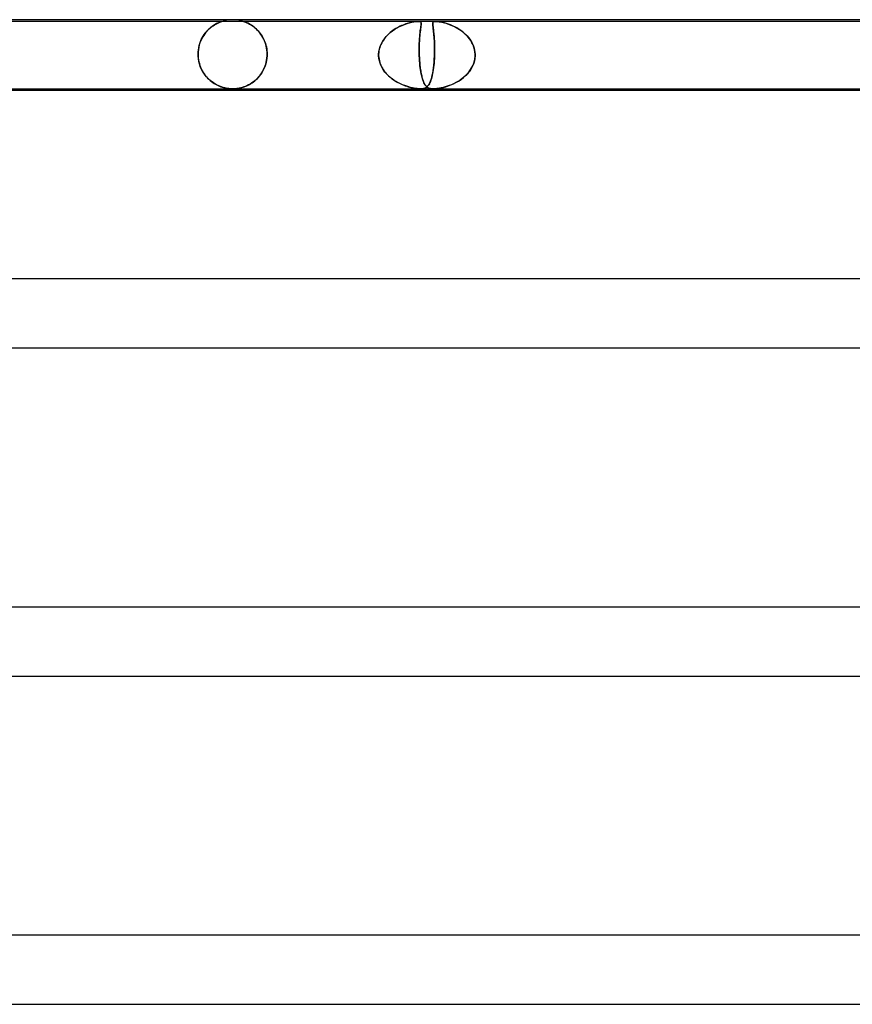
# Model space of a CAD drawing. Header units: millimetres. Extents: x -660 to 660, y -2 to 380.
# Tile 90 of 103: x 268 to 316, y 323 to 380. Entities that reach past the tile are written whole.
import ezdxf

# ---------------------------------------------------------------- set-up
doc = ezdxf.new("R2010")
doc.units = ezdxf.units.MM
doc.layers.add('HIDDEN', color=7, linetype='Continuous')
doc.layers.add('THICK', color=7, linetype='Continuous')

msp = doc.modelspace()

# ---------------------------------------------------------------- linework, layer by layer
at = {"layer": 'HIDDEN'}
for p, q in [((290.741, 379.9), (259.391, 379.9)), ((278.797, 379.599), (278.872, 379.652)), ((278.879, 379.657), (278.81, 379.609)), ((278.872, 379.652), (278.945, 379.7)), ((278.946, 379.7), (278.879, 379.657)), ((278.945, 379.7), (279.015, 379.741)), ((279.009, 379.738), (278.946, 379.7)), ((279.069, 379.771), (279.009, 379.738)), ((279.015, 379.741), (279.081, 379.777)), ((279.126, 379.799), (279.069, 379.771)), ((279.081, 379.777), (279.143, 379.807)), ((279.178, 379.823), (279.126, 379.799)), ((279.143, 379.807), (279.198, 379.832)), ((279.226, 379.844), (279.178, 379.823)), ((279.198, 379.832), (279.247, 379.853)), ((279.268, 379.861), (279.226, 379.844)), ((279.247, 379.853), (279.287, 379.869)), ((279.304, 379.875), (279.268, 379.861)), ((279.287, 379.869), (279.318, 379.88)), ((279.332, 379.885), (279.304, 379.875)), ((279.318, 379.88), (279.341, 379.888)), ((279.352, 379.892), (279.332, 379.885)), ((279.341, 379.888), (279.357, 379.894)), ((279.365, 379.897), (279.352, 379.892)), ((279.357, 379.894), (279.367, 379.897)), ((279.373, 379.899), (279.365, 379.897)), ((279.367, 379.897), (279.373, 379.899)), ((279.373, 379.899), (279.375, 379.9)), ((279.375, 379.9), (279.373, 379.899)), ((279.497, 379.936), (279.375, 379.9)), ((279.621, 379.964), (279.497, 379.936)), ((279.747, 379.984), (279.621, 379.964)), ((279.873, 379.996), (279.747, 379.984)), ((280, 380), (279.873, 379.996)), ((280.127, 379.996), (280, 380)), ((280.253, 379.984), (280.127, 379.996)), ((280.379, 379.964), (280.253, 379.984)), ((280.503, 379.936), (280.379, 379.964)), ((280.625, 379.9), (280.503, 379.936)), ((280.628, 379.899), (280.625, 379.9)), ((280.625, 379.9), (280.63, 379.898)), ((280.64, 379.895), (280.628, 379.899)), ((280.63, 379.898), (280.647, 379.892)), ((280.661, 379.888), (280.64, 379.895)), ((280.647, 379.892), (280.674, 379.883)), ((280.691, 379.877), (280.661, 379.888)), ((280.674, 379.883), (280.707, 379.871)), ((280.73, 379.862), (280.691, 379.877)), ((280.707, 379.871), (280.744, 379.856)), ((280.776, 379.843), (280.73, 379.862)), ((280.744, 379.856), (280.784, 379.84)), ((280.829, 379.82), (280.776, 379.843)), ((280.784, 379.84), (280.824, 379.822)), ((280.824, 379.822), (280.869, 379.801)), ((280.888, 379.791), (280.829, 379.82)), ((280.869, 379.801), (280.917, 379.777)), ((280.951, 379.758), (280.888, 379.791)), ((280.917, 379.777), (280.968, 379.75)), ((281.018, 379.72), (280.951, 379.758)), ((280.968, 379.75), (281.022, 379.719)), ((281.088, 379.677), (281.018, 379.72)), ((281.022, 379.719), (281.078, 379.684)), ((281.078, 379.684), (281.136, 379.645)), ((281.16, 379.628), (281.088, 379.677)), ((281.136, 379.645), (281.195, 379.602)), ((281.232, 379.574), (281.16, 379.628)), ((289.659, 379.602), (289.804, 379.669)), ((289.777, 379.657), (289.693, 379.618)), ((289.859, 379.692), (289.777, 379.657)), ((289.804, 379.669), (289.951, 379.727)), ((289.941, 379.723), (289.859, 379.692)), ((290.02, 379.751), (289.941, 379.723)), ((289.951, 379.727), (290.097, 379.777)), ((290.096, 379.777), (290.02, 379.751)), ((290.17, 379.799), (290.096, 379.777)), ((290.097, 379.777), (290.236, 379.817)), ((290.241, 379.819), (290.17, 379.799)), ((290.236, 379.817), (290.365, 379.849)), ((290.311, 379.836), (290.241, 379.819)), ((290.381, 379.852), (290.311, 379.836)), ((290.365, 379.849), (290.478, 379.872)), ((290.45, 379.866), (290.381, 379.852)), ((290.516, 379.878), (290.45, 379.866)), ((290.478, 379.872), (290.567, 379.886)), ((290.579, 379.887), (290.516, 379.878)), ((290.567, 379.886), (290.635, 379.894)), ((290.639, 379.894), (290.579, 379.887)), ((290.635, 379.894), (290.69, 379.898)), ((290.693, 379.899), (290.639, 379.894)), ((290.69, 379.898), (290.74, 379.9)), ((290.742, 379.9), (290.693, 379.899)), ((290.74, 379.9), (290.782, 379.899)), ((291.751, 379.9), (290.741, 379.9)), ((290.784, 379.898), (290.742, 379.9)), ((290.782, 379.899), (290.816, 379.894)), ((290.818, 379.894), (290.784, 379.898)), ((290.816, 379.894), (290.843, 379.887)), ((290.847, 379.886), (290.818, 379.894)), ((290.843, 379.887), (290.863, 379.878)), ((290.873, 379.872), (290.847, 379.886)), ((290.863, 379.878), (290.879, 379.866)), ((290.893, 379.849), (290.873, 379.872)), ((290.879, 379.866), (290.891, 379.852)), ((290.891, 379.852), (290.899, 379.836)), ((290.905, 379.817), (290.893, 379.849)), ((290.894, 379.602), (290.902, 379.669)), ((290.901, 379.657), (290.896, 379.618)), ((290.899, 379.836), (290.904, 379.819)), ((290.905, 379.692), (290.901, 379.657)), ((290.902, 379.669), (290.908, 379.727)), ((290.904, 379.819), (290.908, 379.799)), ((290.909, 379.777), (290.905, 379.817)), ((290.907, 379.723), (290.905, 379.692)), ((290.909, 379.751), (290.907, 379.723)), ((290.908, 379.799), (290.909, 379.777)), ((290.908, 379.727), (290.909, 379.777)), ((290.909, 379.777), (290.909, 379.751)), ((291.582, 379.782), (291.586, 379.813)), ((291.583, 379.79), (291.582, 379.761)), ((291.582, 379.745), (291.582, 379.782)), ((291.582, 379.761), (291.583, 379.728)), ((291.585, 379.702), (291.582, 379.745)), ((291.586, 379.815), (291.583, 379.79)), ((291.583, 379.728), (291.586, 379.69)), ((291.59, 379.651), (291.585, 379.702)), ((291.586, 379.813), (291.594, 379.839)), ((291.593, 379.836), (291.586, 379.815)), ((291.586, 379.69), (291.591, 379.648)), ((291.597, 379.593), (291.59, 379.651)), ((291.591, 379.648), (291.596, 379.601)), ((291.602, 379.855), (291.593, 379.836)), ((291.594, 379.839), (291.608, 379.862)), ((291.617, 379.87), (291.602, 379.855)), ((291.608, 379.862), (291.631, 379.88)), ((291.638, 379.883), (291.617, 379.87)), ((291.631, 379.88), (291.663, 379.892)), ((291.666, 379.892), (291.638, 379.883)), ((291.663, 379.892), (291.704, 379.898)), ((291.703, 379.898), (291.666, 379.892)), ((291.751, 379.9), (291.703, 379.898)), ((291.704, 379.898), (291.752, 379.9)), ((291.809, 379.898), (291.751, 379.9)), ((321.484, 379.9), (291.751, 379.9)), ((291.752, 379.9), (291.809, 379.898)), ((291.809, 379.898), (291.874, 379.892)), ((291.88, 379.892), (291.809, 379.898)), ((291.874, 379.892), (291.945, 379.883)), ((291.967, 379.88), (291.88, 379.892)), ((291.945, 379.883), (292.022, 379.87)), ((292.065, 379.862), (291.967, 379.88)), ((292.022, 379.87), (292.101, 379.855)), ((292.168, 379.839), (292.065, 379.862)), ((292.101, 379.855), (292.181, 379.836)), ((292.271, 379.813), (292.168, 379.839)), ((292.181, 379.836), (292.264, 379.815)), ((292.264, 379.815), (292.352, 379.79)), ((292.377, 379.782), (292.271, 379.813)), ((292.352, 379.79), (292.443, 379.761)), ((292.489, 379.745), (292.377, 379.782)), ((292.443, 379.761), (292.537, 379.728)), ((292.606, 379.702), (292.489, 379.745)), ((292.537, 379.728), (292.635, 379.69)), ((292.726, 379.651), (292.606, 379.702)), ((292.635, 379.69), (292.734, 379.648)), ((292.848, 379.593), (292.726, 379.651)), ((292.734, 379.648), (292.834, 379.601)), ((278.235, 378.95), (278.293, 379.051)), ((278.319, 379.091), (278.258, 378.992)), ((278.293, 379.051), (278.356, 379.146)), ((278.384, 379.184), (278.319, 379.091)), ((278.356, 379.146), (278.423, 379.236)), ((278.452, 379.271), (278.384, 379.184)), ((278.423, 379.236), (278.494, 379.32)), ((278.523, 379.352), (278.452, 379.271)), ((278.494, 379.32), (278.567, 379.399)), ((278.595, 379.426), (278.523, 379.352)), ((278.567, 379.399), (278.643, 379.472)), ((278.667, 379.493), (278.595, 379.426)), ((278.643, 379.472), (278.72, 379.539)), ((278.739, 379.554), (278.667, 379.493)), ((278.72, 379.539), (278.797, 379.599)), ((278.81, 379.609), (278.739, 379.554)), ((281.195, 379.602), (281.255, 379.556)), ((281.303, 379.515), (281.232, 379.574)), ((281.255, 379.556), (281.314, 379.505)), ((281.373, 379.451), (281.303, 379.515)), ((281.314, 379.505), (281.373, 379.452)), ((281.373, 379.452), (281.43, 379.395)), ((281.441, 379.383), (281.373, 379.451)), ((281.43, 379.395), (281.487, 379.334)), ((281.507, 379.31), (281.441, 379.383)), ((281.487, 379.334), (281.542, 379.269)), ((281.571, 379.233), (281.507, 379.31)), ((281.542, 379.269), (281.595, 379.201)), ((281.632, 379.15), (281.571, 379.233)), ((281.595, 379.201), (281.646, 379.129)), ((281.689, 379.064), (281.632, 379.15)), ((281.646, 379.129), (281.695, 379.053)), ((281.742, 378.973), (281.689, 379.064)), ((281.695, 379.053), (281.742, 378.974)), ((288.907, 379.053), (288.843, 378.98)), ((288.882, 379.026), (288.995, 379.143)), ((288.975, 379.124), (288.907, 379.053)), ((289.046, 379.191), (288.975, 379.124)), ((288.995, 379.143), (289.116, 379.252)), ((289.12, 379.256), (289.046, 379.191)), ((289.116, 379.252), (289.244, 379.352)), ((289.196, 379.317), (289.12, 379.256)), ((289.275, 379.375), (289.196, 379.317)), ((289.244, 379.352), (289.378, 379.444)), ((289.356, 379.43), (289.275, 379.375)), ((289.438, 379.482), (289.356, 379.43)), ((289.378, 379.444), (289.516, 379.527)), ((289.522, 379.531), (289.438, 379.482)), ((289.516, 379.527), (289.659, 379.602)), ((289.608, 379.576), (289.522, 379.531)), ((289.693, 379.618), (289.608, 379.576)), ((290.828, 379.053), (290.822, 378.98)), ((290.826, 379.026), (290.837, 379.143)), ((290.835, 379.124), (290.828, 379.053)), ((290.842, 379.191), (290.835, 379.124)), ((290.837, 379.143), (290.848, 379.252)), ((290.849, 379.256), (290.842, 379.191)), ((290.848, 379.252), (290.86, 379.352)), ((290.856, 379.317), (290.849, 379.256)), ((290.863, 379.375), (290.856, 379.317)), ((290.86, 379.352), (290.872, 379.444)), ((290.87, 379.43), (290.863, 379.375)), ((290.877, 379.482), (290.87, 379.43)), ((290.872, 379.444), (290.883, 379.527)), ((290.884, 379.531), (290.877, 379.482)), ((290.883, 379.527), (290.894, 379.602)), ((290.89, 379.576), (290.884, 379.531)), ((290.896, 379.618), (290.89, 379.576)), ((291.596, 379.601), (291.603, 379.549)), ((291.606, 379.529), (291.597, 379.593)), ((291.603, 379.549), (291.61, 379.493)), ((291.615, 379.458), (291.606, 379.529)), ((291.61, 379.493), (291.618, 379.432)), ((291.624, 379.381), (291.615, 379.458)), ((291.618, 379.432), (291.626, 379.367)), ((291.634, 379.297), (291.624, 379.381)), ((291.626, 379.367), (291.634, 379.297)), ((291.644, 379.207), (291.634, 379.297)), ((291.634, 379.297), (291.642, 379.222)), ((291.642, 379.222), (291.65, 379.143)), ((291.653, 379.111), (291.644, 379.207)), ((291.65, 379.143), (291.658, 379.058)), ((291.662, 379.009), (291.653, 379.111)), ((291.658, 379.058), (291.665, 378.969)), ((292.834, 379.601), (292.933, 379.549)), ((292.97, 379.529), (292.848, 379.593)), ((292.933, 379.549), (293.032, 379.493)), ((293.089, 379.458), (292.97, 379.529)), ((293.032, 379.493), (293.129, 379.432)), ((293.205, 379.381), (293.089, 379.458)), ((293.129, 379.432), (293.224, 379.367)), ((293.317, 379.297), (293.205, 379.381)), ((293.224, 379.367), (293.317, 379.297)), ((293.317, 379.297), (293.406, 379.222)), ((293.423, 379.207), (293.317, 379.297)), ((293.406, 379.222), (293.492, 379.143)), ((293.524, 379.111), (293.423, 379.207)), ((293.492, 379.143), (293.574, 379.058)), ((293.618, 379.009), (293.524, 379.111)), ((293.574, 379.058), (293.652, 378.969)), ((278.029, 378.377), (278.057, 378.5)), ((278.066, 378.535), (278.035, 378.407)), ((278.057, 378.5), (278.092, 378.619)), ((278.105, 378.657), (278.066, 378.535)), ((278.092, 378.619), (278.134, 378.734)), ((278.15, 378.775), (278.105, 378.657)), ((278.134, 378.734), (278.181, 378.844)), ((278.202, 378.886), (278.15, 378.775)), ((278.181, 378.844), (278.235, 378.95)), ((278.258, 378.992), (278.202, 378.886)), ((281.742, 378.974), (281.785, 378.891)), ((281.792, 378.878), (281.742, 378.973)), ((281.785, 378.891), (281.826, 378.804)), ((281.837, 378.778), (281.792, 378.878)), ((281.826, 378.804), (281.862, 378.714)), ((281.877, 378.675), (281.837, 378.778)), ((281.862, 378.714), (281.895, 378.62)), ((281.911, 378.568), (281.877, 378.675)), ((281.895, 378.62), (281.924, 378.522)), ((281.94, 378.458), (281.911, 378.568)), ((281.924, 378.522), (281.949, 378.421)), ((288.544, 378.475), (288.609, 378.624)), ((288.583, 378.568), (288.545, 378.477)), ((288.625, 378.656), (288.583, 378.568)), ((288.609, 378.624), (288.688, 378.766)), ((288.673, 378.741), (288.625, 378.656)), ((288.725, 378.823), (288.673, 378.741)), ((288.688, 378.766), (288.78, 378.9)), ((288.782, 378.903), (288.725, 378.823)), ((288.78, 378.9), (288.882, 379.026)), ((288.843, 378.98), (288.782, 378.903)), ((290.796, 378.475), (290.801, 378.624)), ((290.799, 378.568), (290.796, 378.477)), ((290.802, 378.656), (290.799, 378.568)), ((290.801, 378.624), (290.807, 378.766)), ((290.806, 378.741), (290.802, 378.656)), ((290.811, 378.823), (290.806, 378.741)), ((290.807, 378.766), (290.816, 378.9)), ((290.816, 378.903), (290.811, 378.823)), ((290.816, 378.9), (290.826, 379.026)), ((290.822, 378.98), (290.816, 378.903)), ((291.67, 378.901), (291.662, 379.009)), ((291.665, 378.969), (291.671, 378.876)), ((291.676, 378.786), (291.67, 378.901)), ((291.671, 378.876), (291.677, 378.778)), ((291.682, 378.666), (291.676, 378.786)), ((291.677, 378.778), (291.682, 378.676)), ((291.682, 378.676), (291.685, 378.571)), ((291.686, 378.54), (291.682, 378.666)), ((291.685, 378.571), (291.688, 378.461)), ((291.689, 378.409), (291.686, 378.54)), ((293.705, 378.901), (293.618, 379.009)), ((293.652, 378.969), (293.723, 378.876)), ((293.784, 378.786), (293.705, 378.901)), ((293.723, 378.876), (293.789, 378.778)), ((293.854, 378.666), (293.784, 378.786)), ((293.789, 378.778), (293.848, 378.676)), ((293.848, 378.676), (293.9, 378.571)), ((293.914, 378.54), (293.854, 378.666)), ((293.9, 378.571), (293.945, 378.461)), ((293.963, 378.409), (293.914, 378.54)), ((277.998, 378.138), (277.993, 378)), ((277.993, 378), (277.997, 378.127)), ((277.993, 378), (277.993, 377.983)), ((277.993, 377.983), (277.993, 378)), ((277.993, 377.983), (277.993, 377.967)), ((277.993, 377.967), (277.993, 377.983)), ((277.993, 377.967), (277.993, 377.95)), ((277.993, 377.95), (277.993, 377.967)), ((277.993, 377.95), (277.994, 377.933)), ((277.994, 377.933), (277.993, 377.95)), ((277.994, 377.933), (277.995, 377.917)), ((277.995, 377.917), (277.994, 377.933)), ((277.995, 377.917), (277.995, 377.9)), ((277.995, 377.9), (277.995, 377.917)), ((277.997, 378.127), (278.009, 378.253)), ((278.012, 378.275), (277.998, 378.138)), ((278.009, 378.253), (278.029, 378.377)), ((278.035, 378.407), (278.012, 378.275)), ((281.963, 378.346), (281.94, 378.458)), ((281.949, 378.421), (281.968, 378.318)), ((281.98, 378.232), (281.963, 378.346)), ((281.968, 378.318), (281.982, 378.214)), ((281.99, 378.116), (281.98, 378.232)), ((281.982, 378.214), (281.99, 378.107)), ((281.993, 378), (281.99, 378.116)), ((281.99, 378.107), (281.993, 378)), ((281.99, 377.9), (281.991, 377.917)), ((281.991, 377.917), (281.99, 377.9)), ((281.991, 377.917), (281.992, 377.933)), ((281.992, 377.933), (281.991, 377.917)), ((281.992, 377.95), (281.993, 377.967)), ((281.993, 377.967), (281.992, 377.95)), ((281.992, 377.933), (281.992, 377.95)), ((281.992, 377.95), (281.992, 377.933)), ((281.993, 377.983), (281.993, 378)), ((281.993, 378), (281.993, 377.983)), ((281.993, 377.967), (281.993, 377.983)), ((281.993, 377.983), (281.993, 377.967)), ((288.449, 378), (288.463, 378.161)), ((288.456, 378.097), (288.449, 378)), ((288.449, 377.983), (288.449, 378)), ((288.449, 378), (288.449, 377.983)), ((288.449, 377.967), (288.449, 377.983)), ((288.449, 377.983), (288.449, 377.967)), ((288.449, 377.95), (288.449, 377.967)), ((288.449, 377.967), (288.449, 377.95)), ((288.449, 377.933), (288.449, 377.95)), ((288.449, 377.95), (288.449, 377.933)), ((288.449, 377.917), (288.449, 377.933)), ((288.449, 377.933), (288.449, 377.917)), ((288.45, 377.9), (288.449, 377.917)), ((288.449, 377.917), (288.45, 377.9)), ((288.469, 378.194), (288.456, 378.097)), ((288.463, 378.161), (288.495, 378.32)), ((288.488, 378.29), (288.469, 378.194)), ((288.513, 378.384), (288.488, 378.29)), ((288.495, 378.32), (288.544, 378.475)), ((288.545, 378.477), (288.513, 378.384)), ((290.794, 378.32), (290.796, 378.475)), ((290.795, 378.384), (290.794, 378.29)), ((290.794, 378.161), (290.794, 378.32)), ((290.794, 378.29), (290.794, 378.194)), ((290.794, 378.194), (290.795, 378.097)), ((290.798, 378), (290.794, 378.161)), ((290.796, 378.477), (290.795, 378.384)), ((290.795, 378.097), (290.798, 378)), ((290.798, 378), (290.798, 377.983)), ((290.798, 377.983), (290.798, 378)), ((290.798, 377.983), (290.799, 377.967)), ((290.799, 377.967), (290.798, 377.983)), ((290.799, 377.967), (290.799, 377.95)), ((290.799, 377.95), (290.799, 377.967)), ((290.799, 377.95), (290.8, 377.933)), ((290.8, 377.933), (290.799, 377.95)), ((290.8, 377.933), (290.801, 377.917)), ((290.801, 377.917), (290.8, 377.933)), ((290.801, 377.917), (290.801, 377.9)), ((290.801, 377.9), (290.801, 377.917)), ((291.682, 377.9), (291.683, 377.917)), ((291.683, 377.917), (291.682, 377.9)), ((291.683, 377.933), (291.684, 377.95)), ((291.684, 377.95), (291.683, 377.933)), ((291.683, 377.917), (291.683, 377.933)), ((291.683, 377.933), (291.683, 377.917)), ((291.684, 377.95), (291.685, 377.967)), ((291.685, 377.967), (291.684, 377.95)), ((291.685, 377.983), (291.686, 378)), ((291.686, 378), (291.685, 377.983)), ((291.685, 377.967), (291.685, 377.983)), ((291.685, 377.983), (291.685, 377.967)), ((291.686, 378), (291.689, 378.139)), ((291.688, 378.118), (291.686, 378)), ((291.688, 378.461), (291.69, 378.348)), ((291.69, 378.234), (291.688, 378.118)), ((291.69, 378.276), (291.689, 378.409)), ((291.689, 378.139), (291.69, 378.276)), ((291.69, 378.348), (291.69, 378.234)), ((293.945, 378.461), (293.981, 378.348)), ((293.999, 378.276), (293.963, 378.409)), ((293.981, 378.348), (294.008, 378.234)), ((294.023, 378.139), (293.999, 378.276)), ((294.008, 378.234), (294.026, 378.118)), ((294.034, 378), (294.023, 378.139)), ((294.026, 378.118), (294.034, 378)), ((294.034, 377.917), (294.033, 377.9)), ((294.033, 377.9), (294.034, 377.917)), ((294.034, 378), (294.034, 377.983)), ((294.034, 377.983), (294.034, 378)), ((294.034, 377.983), (294.034, 377.967)), ((294.034, 377.967), (294.034, 377.983)), ((294.034, 377.967), (294.034, 377.95)), ((294.034, 377.95), (294.034, 377.967)), ((294.034, 377.95), (294.034, 377.933)), ((294.034, 377.933), (294.034, 377.95)), ((294.034, 377.933), (294.034, 377.917)), ((294.034, 377.917), (294.034, 377.933)), ((278.01, 377.741), (277.995, 377.9)), ((277.995, 377.9), (278.004, 377.788)), ((278.004, 377.788), (278.019, 377.676)), ((278.036, 377.587), (278.01, 377.741)), ((278.019, 377.676), (278.041, 377.564)), ((278.074, 377.437), (278.036, 377.587)), ((278.041, 377.564), (278.069, 377.455)), ((278.069, 377.455), (278.103, 377.348)), ((278.122, 377.293), (278.074, 377.437)), ((278.103, 377.348), (278.142, 377.244)), ((281.897, 377.387), (281.854, 377.266)), ((281.875, 377.321), (281.911, 377.431)), ((281.933, 377.513), (281.897, 377.387)), ((281.911, 377.431), (281.941, 377.545)), ((281.96, 377.641), (281.933, 377.513)), ((281.941, 377.545), (281.964, 377.661)), ((281.98, 377.77), (281.96, 377.641)), ((281.964, 377.661), (281.981, 377.78)), ((281.99, 377.9), (281.98, 377.77)), ((281.981, 377.78), (281.99, 377.9)), ((288.463, 377.755), (288.45, 377.9)), ((288.45, 377.9), (288.457, 377.806)), ((288.457, 377.806), (288.47, 377.713)), ((288.491, 377.613), (288.463, 377.755)), ((288.47, 377.713), (288.489, 377.621)), ((288.489, 377.621), (288.514, 377.531)), ((288.532, 377.475), (288.491, 377.613)), ((288.514, 377.531), (288.544, 377.442)), ((288.586, 377.34), (288.532, 377.475)), ((288.544, 377.442), (288.579, 377.355)), ((288.579, 377.355), (288.62, 377.27)), ((290.801, 377.9), (290.805, 377.806)), ((290.808, 377.756), (290.801, 377.9)), ((290.805, 377.806), (290.811, 377.713)), ((290.818, 377.615), (290.808, 377.756)), ((290.811, 377.713), (290.817, 377.621)), ((290.817, 377.621), (290.824, 377.531)), ((290.829, 377.477), (290.818, 377.615)), ((290.824, 377.531), (290.832, 377.442)), ((290.843, 377.342), (290.829, 377.477)), ((290.832, 377.442), (290.841, 377.355)), ((290.841, 377.355), (290.851, 377.27)), ((290.859, 377.213), (290.843, 377.342)), ((291.625, 377.209), (291.644, 377.372)), ((291.642, 377.352), (291.627, 377.224)), ((291.655, 377.484), (291.642, 377.352)), ((291.644, 377.372), (291.66, 377.542)), ((291.666, 377.62), (291.655, 377.484)), ((291.66, 377.542), (291.673, 377.72)), ((291.675, 377.759), (291.666, 377.62)), ((291.673, 377.72), (291.682, 377.9)), ((291.682, 377.9), (291.675, 377.759)), ((293.831, 377.209), (293.912, 377.372)), ((293.903, 377.352), (293.84, 377.224)), ((293.955, 377.484), (293.903, 377.352)), ((293.912, 377.372), (293.974, 377.542)), ((293.994, 377.62), (293.955, 377.484)), ((293.974, 377.542), (294.015, 377.72)), ((294.021, 377.759), (293.994, 377.62)), ((294.015, 377.72), (294.033, 377.9)), ((294.033, 377.9), (294.021, 377.759)), ((278.18, 377.157), (278.122, 377.293)), ((278.142, 377.244), (278.187, 377.143)), ((278.246, 377.028), (278.18, 377.157)), ((278.187, 377.143), (278.236, 377.046)), ((278.236, 377.046), (278.291, 376.952)), ((278.32, 376.907), (278.246, 377.028)), ((278.291, 376.952), (278.349, 376.863)), ((278.4, 376.794), (278.32, 376.907)), ((278.349, 376.863), (278.412, 376.778)), ((278.485, 376.689), (278.4, 376.794)), ((278.412, 376.778), (278.478, 376.697)), ((281.614, 376.826), (281.54, 376.729)), ((281.56, 376.754), (281.622, 376.837)), ((281.683, 376.928), (281.614, 376.826)), ((281.622, 376.837), (281.681, 376.925)), ((281.681, 376.925), (281.736, 377.017)), ((281.746, 377.036), (281.683, 376.928)), ((281.736, 377.017), (281.787, 377.114)), ((281.804, 377.148), (281.746, 377.036)), ((281.787, 377.114), (281.834, 377.216)), ((281.854, 377.266), (281.804, 377.148)), ((281.834, 377.216), (281.875, 377.321)), ((288.652, 377.21), (288.586, 377.34)), ((288.62, 377.27), (288.666, 377.187)), ((288.729, 377.086), (288.652, 377.21)), ((288.666, 377.187), (288.716, 377.107)), ((288.716, 377.107), (288.77, 377.029)), ((288.816, 376.969), (288.729, 377.086)), ((288.77, 377.029), (288.827, 376.955)), ((288.911, 376.858), (288.816, 376.969)), ((288.827, 376.955), (288.889, 376.883)), ((288.889, 376.883), (288.953, 376.814)), ((289.013, 376.754), (288.911, 376.858)), ((288.953, 376.814), (289.021, 376.747)), ((290.851, 377.27), (290.862, 377.187)), ((290.876, 377.09), (290.859, 377.213)), ((290.862, 377.187), (290.874, 377.107)), ((290.874, 377.107), (290.886, 377.029)), ((290.896, 376.973), (290.876, 377.09)), ((290.886, 377.029), (290.899, 376.955)), ((290.917, 376.863), (290.896, 376.973)), ((290.899, 376.955), (290.913, 376.883)), ((290.913, 376.883), (290.927, 376.814)), ((290.94, 376.759), (290.917, 376.863)), ((290.927, 376.814), (290.942, 376.747)), ((291.521, 376.657), (291.551, 376.779)), ((291.55, 376.774), (291.527, 376.678)), ((291.572, 376.878), (291.55, 376.774)), ((291.551, 376.779), (291.578, 376.912)), ((291.592, 376.987), (291.572, 376.878)), ((291.578, 376.912), (291.603, 377.055)), ((291.61, 377.103), (291.592, 376.987)), ((291.603, 377.055), (291.625, 377.209)), ((291.627, 377.224), (291.61, 377.103)), ((293.364, 376.657), (293.499, 376.779)), ((293.493, 376.774), (293.388, 376.678)), ((293.592, 376.878), (293.493, 376.774)), ((293.499, 376.779), (293.623, 376.912)), ((293.684, 376.987), (293.592, 376.878)), ((293.623, 376.912), (293.734, 377.055)), ((293.767, 377.103), (293.684, 376.987)), ((293.734, 377.055), (293.831, 377.209)), ((293.84, 377.224), (293.767, 377.103)), ((278.478, 376.697), (278.548, 376.62)), ((278.574, 376.593), (278.485, 376.689)), ((278.548, 376.62), (278.621, 376.548)), ((278.667, 376.506), (278.574, 376.593)), ((278.621, 376.548), (278.696, 376.481)), ((278.762, 376.427), (278.667, 376.506)), ((278.696, 376.481), (278.772, 376.419)), ((278.859, 376.355), (278.762, 376.427)), ((278.772, 376.419), (278.849, 376.362)), ((278.849, 376.362), (278.927, 376.311)), ((278.957, 376.292), (278.859, 376.355)), ((278.927, 376.311), (279.005, 376.264)), ((279.056, 376.236), (278.957, 376.292)), ((279.005, 376.264), (279.083, 376.222)), ((279.155, 376.186), (279.056, 376.236)), ((279.083, 376.222), (279.161, 376.184)), ((280.82, 376.176), (280.896, 376.213)), ((280.919, 376.225), (280.825, 376.179)), ((280.896, 376.213), (280.973, 376.254)), ((281.013, 376.277), (280.919, 376.225)), ((280.973, 376.254), (281.05, 376.3)), ((281.107, 376.336), (281.013, 376.277)), ((281.05, 376.3), (281.128, 376.35)), ((281.199, 376.402), (281.107, 376.336)), ((281.128, 376.35), (281.205, 376.406)), ((281.29, 376.475), (281.199, 376.402)), ((281.205, 376.406), (281.281, 376.467)), ((281.281, 376.467), (281.354, 376.532)), ((281.378, 376.554), (281.29, 376.475)), ((281.354, 376.532), (281.425, 376.601)), ((281.461, 376.639), (281.378, 376.554)), ((281.425, 376.601), (281.494, 376.675)), ((281.54, 376.729), (281.461, 376.639)), ((281.494, 376.675), (281.56, 376.754)), ((289.122, 376.658), (289.013, 376.754)), ((289.021, 376.747), (289.092, 376.684)), ((289.092, 376.684), (289.165, 376.623)), ((289.236, 376.569), (289.122, 376.658)), ((289.165, 376.623), (289.241, 376.566)), ((289.353, 376.488), (289.236, 376.569)), ((289.241, 376.566), (289.318, 376.511)), ((289.318, 376.511), (289.398, 376.458)), ((289.472, 376.414), (289.353, 376.488)), ((289.398, 376.458), (289.48, 376.409)), ((289.594, 376.347), (289.472, 376.414)), ((289.48, 376.409), (289.563, 376.363)), ((289.563, 376.363), (289.648, 376.319)), ((289.715, 376.287), (289.594, 376.347)), ((289.648, 376.319), (289.734, 376.278)), ((289.837, 376.233), (289.715, 376.287)), ((289.734, 376.278), (289.82, 376.24)), ((289.82, 376.24), (289.905, 376.206)), ((289.957, 376.186), (289.837, 376.233)), ((289.905, 376.206), (289.99, 376.174)), ((290.964, 376.662), (290.94, 376.759)), ((290.942, 376.747), (290.958, 376.684)), ((290.958, 376.684), (290.975, 376.623)), ((290.989, 376.574), (290.964, 376.662)), ((290.975, 376.623), (290.992, 376.566)), ((291.016, 376.492), (290.989, 376.574)), ((290.992, 376.566), (291.009, 376.511)), ((291.009, 376.511), (291.028, 376.458)), ((291.043, 376.418), (291.016, 376.492)), ((291.028, 376.458), (291.047, 376.409)), ((291.072, 376.351), (291.043, 376.418)), ((291.047, 376.409), (291.067, 376.363)), ((291.067, 376.363), (291.088, 376.319)), ((291.102, 376.291), (291.072, 376.351)), ((291.088, 376.319), (291.109, 376.278)), ((291.134, 376.237), (291.102, 376.291)), ((291.109, 376.278), (291.132, 376.24)), ((291.132, 376.24), (291.155, 376.206)), ((291.166, 376.19), (291.134, 376.237)), ((291.155, 376.206), (291.178, 376.174)), ((291.306, 376.167), (291.346, 376.222)), ((291.355, 376.236), (291.322, 376.187)), ((291.346, 376.222), (291.385, 376.287)), ((291.388, 376.293), (291.355, 376.236)), ((291.385, 376.287), (291.422, 376.363)), ((291.419, 376.356), (291.388, 376.293)), ((291.448, 376.427), (291.419, 376.356)), ((291.422, 376.363), (291.457, 376.449)), ((291.476, 376.504), (291.448, 376.427)), ((291.457, 376.449), (291.49, 376.547)), ((291.502, 376.588), (291.476, 376.504)), ((291.49, 376.547), (291.521, 376.657)), ((291.527, 376.678), (291.502, 376.588)), ((292.479, 376.167), (292.626, 376.222)), ((292.66, 376.236), (292.536, 376.187)), ((292.626, 376.222), (292.775, 376.287)), ((292.787, 376.293), (292.66, 376.236)), ((292.775, 376.287), (292.925, 376.363)), ((292.914, 376.356), (292.787, 376.293)), ((293.039, 376.427), (292.914, 376.356)), ((292.925, 376.363), (293.075, 376.449)), ((293.16, 376.504), (293.039, 376.427)), ((293.075, 376.449), (293.222, 376.547)), ((293.276, 376.588), (293.16, 376.504)), ((293.222, 376.547), (293.364, 376.657)), ((293.388, 376.678), (293.276, 376.588)), ((279.253, 376.144), (279.155, 376.186)), ((279.161, 376.184), (279.238, 376.15)), ((279.238, 376.15), (279.314, 376.121)), ((279.35, 376.108), (279.253, 376.144)), ((279.314, 376.121), (279.391, 376.095)), ((279.444, 376.078), (279.35, 376.108)), ((279.391, 376.095), (279.469, 376.072)), ((279.537, 376.054), (279.444, 376.078)), ((279.469, 376.072), (279.547, 376.052)), ((279.626, 376.035), (279.537, 376.054)), ((279.547, 376.052), (279.626, 376.035)), ((279.705, 376.022), (279.626, 376.035)), ((279.626, 376.035), (279.704, 376.022)), ((279.704, 376.022), (279.781, 376.012)), ((279.774, 376.013), (279.705, 376.022)), ((279.835, 376.007), (279.774, 376.013)), ((279.781, 376.012), (279.856, 376.005)), ((279.89, 376.003), (279.835, 376.007)), ((279.856, 376.005), (279.929, 376.001)), ((279.945, 376.001), (279.89, 376.003)), ((279.929, 376.001), (279.999, 376)), ((280, 376), (279.945, 376.001)), ((279.999, 376), (280.071, 376.001)), ((280.054, 376.001), (280, 376)), ((280.108, 376.003), (280.054, 376.001)), ((280.071, 376.001), (280.145, 376.005)), ((280.165, 376.007), (280.108, 376.003)), ((280.145, 376.005), (280.221, 376.012)), ((280.229, 376.013), (280.165, 376.007)), ((280.221, 376.012), (280.3, 376.023)), ((280.3, 376.023), (280.229, 376.013)), ((280.377, 376.036), (280.3, 376.023)), ((280.3, 376.023), (280.378, 376.036)), ((280.462, 376.054), (280.377, 376.036)), ((280.378, 376.036), (280.454, 376.052)), ((280.454, 376.052), (280.527, 376.071)), ((280.55, 376.078), (280.462, 376.054)), ((280.527, 376.071), (280.598, 376.092)), ((280.64, 376.106), (280.55, 376.078)), ((280.598, 376.092), (280.67, 376.116)), ((280.732, 376.14), (280.64, 376.106)), ((280.67, 376.116), (280.744, 376.144)), ((280.825, 376.179), (280.732, 376.14)), ((280.744, 376.144), (280.82, 376.176)), ((290.075, 376.145), (289.957, 376.186)), ((289.99, 376.174), (290.073, 376.146)), ((290.073, 376.146), (290.154, 376.121)), ((290.19, 376.11), (290.075, 376.145)), ((290.154, 376.121), (290.233, 376.098)), ((290.302, 376.081), (290.19, 376.11)), ((290.233, 376.098), (290.31, 376.079)), ((290.408, 376.056), (290.302, 376.081)), ((290.31, 376.079), (290.384, 376.062)), ((290.384, 376.062), (290.455, 376.047)), ((290.508, 376.037), (290.408, 376.056)), ((290.455, 376.047), (290.527, 376.034)), ((290.596, 376.023), (290.508, 376.037)), ((290.527, 376.034), (290.6, 376.022)), ((290.67, 376.013), (290.596, 376.023)), ((290.6, 376.022), (290.673, 376.013)), ((290.732, 376.007), (290.67, 376.013)), ((290.673, 376.013), (290.745, 376.006)), ((290.785, 376.003), (290.732, 376.007)), ((290.745, 376.006), (290.814, 376.001)), ((290.833, 376.001), (290.785, 376.003)), ((290.814, 376.001), (290.878, 376)), ((290.879, 376), (290.833, 376.001)), ((290.878, 376), (290.938, 376.001)), ((290.921, 376.001), (290.879, 376)), ((290.961, 376.003), (290.921, 376.001)), ((290.938, 376.001), (290.995, 376.006)), ((291, 376.007), (290.961, 376.003)), ((290.995, 376.006), (291.052, 376.015)), ((291.04, 376.013), (291, 376.007)), ((291.082, 376.022), (291.04, 376.013)), ((291.052, 376.015), (291.11, 376.031)), ((291.126, 376.036), (291.082, 376.022)), ((291.11, 376.031), (291.165, 376.053)), ((291.169, 376.055), (291.126, 376.036)), ((291.165, 376.053), (291.216, 376.083)), ((291.201, 376.149), (291.166, 376.19)), ((291.21, 376.08), (291.169, 376.055)), ((291.178, 376.174), (291.203, 376.146)), ((291.236, 376.113), (291.201, 376.149)), ((291.203, 376.146), (291.228, 376.121)), ((291.249, 376.109), (291.21, 376.08)), ((291.216, 376.083), (291.262, 376.121)), ((291.228, 376.121), (291.254, 376.098)), ((291.275, 376.083), (291.236, 376.113)), ((291.287, 376.145), (291.249, 376.109)), ((291.254, 376.098), (291.282, 376.079)), ((291.262, 376.121), (291.306, 376.167)), ((291.315, 376.059), (291.275, 376.083)), ((291.282, 376.079), (291.31, 376.062)), ((291.322, 376.187), (291.287, 376.145)), ((291.31, 376.062), (291.339, 376.047)), ((291.359, 376.039), (291.315, 376.059)), ((291.339, 376.047), (291.372, 376.034)), ((291.403, 376.024), (291.359, 376.039)), ((291.372, 376.034), (291.41, 376.022)), ((291.445, 376.014), (291.403, 376.024)), ((291.41, 376.022), (291.452, 376.013)), ((291.486, 376.007), (291.445, 376.014)), ((291.452, 376.013), (291.5, 376.006)), ((291.525, 376.003), (291.486, 376.007)), ((291.5, 376.006), (291.553, 376.001)), ((291.564, 376.001), (291.525, 376.003)), ((291.553, 376.001), (291.612, 376)), ((291.607, 376), (291.564, 376.001)), ((291.612, 376), (291.678, 376.001)), ((291.658, 376.001), (291.613, 376)), ((291.705, 376.003), (291.658, 376.001)), ((291.678, 376.001), (291.751, 376.006)), ((291.758, 376.007), (291.705, 376.003)), ((291.751, 376.006), (291.84, 376.015)), ((291.82, 376.013), (291.758, 376.007)), ((291.893, 376.022), (291.82, 376.013)), ((291.84, 376.015), (291.946, 376.031)), ((291.978, 376.036), (291.893, 376.022)), ((291.946, 376.031), (292.068, 376.053)), ((292.077, 376.055), (291.978, 376.036)), ((292.068, 376.053), (292.199, 376.083)), ((292.184, 376.08), (292.077, 376.055)), ((292.297, 376.109), (292.184, 376.08)), ((292.199, 376.083), (292.337, 376.121)), ((292.414, 376.145), (292.297, 376.109)), ((292.337, 376.121), (292.479, 376.167)), ((292.536, 376.187), (292.414, 376.145))]:
    msp.add_line(p, q, dxfattribs=at)
at = {"layer": 'THICK'}
for p, q in [((398, 380), (-398, 380)), ((125.021, 376), (320.809, 376)), ((319.831, 375.9), (125.037, 375.9)), ((407.75, 365), (-407.75, 365)), ((127.639, 361), (328.861, 361)), ((418.5, 346), (-418.5, 346)), ((131.013, 342), (337.525, 342)), ((429.25, 327), (-429.25, 327)), ((134.381, 323), (346.194, 323))]:
    msp.add_line(p, q, dxfattribs=at)

doc.saveas('drawing.dxf')
